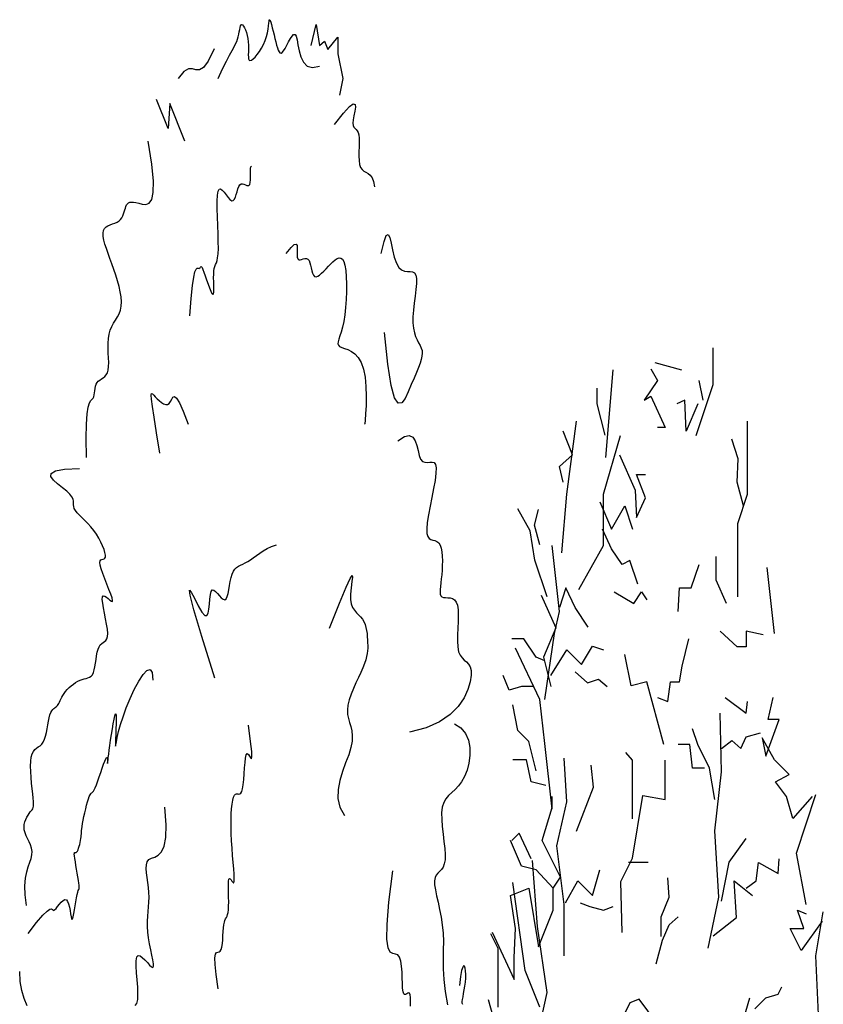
# Model space of a CAD drawing. Header units: metres. Extents: x 199581 to 207779, y 462378 to 466293.
# Tile 18 of 134: x 207327.27 to 207328.97, y 465960.75 to 465962.83. Entities that reach past the tile are written whole.
import ezdxf

# ---------------------------------------------------------------- set-up
doc = ezdxf.new("R2010")
doc.units = ezdxf.units.M
doc.layers.get('0').update_dxf_attribs({"lineweight": 25})
doc.layers.add('B-WE-GR-BOOM-SD', color=252, linetype='Continuous', lineweight=25, transparency=0.8)
doc.layers.add('B-WE-GR-HEESTER-SD', color=252, linetype='Continuous', lineweight=25, transparency=0.8)

# ---------------------------------------------------------------- blocks, each defined once
blk = doc.blocks.new('SGR-HEESTER_S01_C_ZIJ-D')
at = {"flags": 128}
for points in [[(0.1228, 4.4947), (0.3038, 4.6755), (0.3038, 4.8047)], [(-0.8338, 4.4172), (-0.7563, 4.7272)], [(-0.3575, 4.7309), (-0.2884, 4.6894), (-0.4266, 4.6204), (-0.3575, 4.6342), (-0.2055, 4.5238), (-0.2884, 4.5238)], [(-0.3167, 4.753), (-0.0323, 4.7272)], [(0.1952, 4.6204), (0.1537, 4.6894)], [(-0.8412, 4.4962), (-0.9241, 4.6066), (-0.9241, 4.6618)], [(0.1399, 4.6066), (0.0156, 4.51), (0.0017, 4.6204), (-0.0812, 4.6066)], [(-1.2992, 4.0814), (-1.2475, 4.288), (-1.1441, 4.5463)], [(0.5624, 3.9264), (0.5624, 4.1847), (0.6658, 4.288), (0.6658, 4.5463)], [(-1.2833, 4.3305), (-1.3248, 4.3857), (-1.1866, 4.4271), (-1.2833, 4.51)], [(-1.1183, 3.9522), (-0.8597, 4.1072), (-0.8597, 4.288), (-0.6787, 4.4947)], [(0.6235, 4.2477), (0.5545, 4.3305), (0.5683, 4.4133), (0.4992, 4.4824)], [(-0.6892, 4.4271), (-0.5233, 4.3029), (-0.5095, 4.2063), (-0.4128, 4.2753), (-0.5095, 4.3581), (-0.4128, 4.3581)], [(-1.4544, 3.9264), (-1.5837, 4.0555), (-1.6354, 4.1589), (-1.7646, 4.2364)], [(-0.8964, 4.2615), (-0.7721, 4.1648), (-0.6339, 4.2477), (-0.551, 4.1648)], [(-1.5321, 4.1096), (-1.5873, 4.1787), (-1.5459, 4.2339)], [(-0.4957, 3.9716), (-0.5786, 4.0544), (-0.6615, 4.0406), (-0.7721, 4.0958), (-0.8688, 4.1648)], [(-1.4802, 3.5647), (-1.3768, 3.7972), (-1.3251, 3.8747), (-1.4027, 4.1072)], [(0.4439, 3.9026), (0.3334, 3.9854), (0.3334, 4.0682)], [(-0.0674, 3.8749), (-0.0535, 3.9578), (0.0708, 3.9578), (0.1537, 4.0406)], [(0.9502, 3.7972), (0.8726, 4.0297)], [(-1.0208, 3.8197), (-1.159, 3.8887), (-1.2557, 3.9578), (-1.3248, 3.8887)], [(-1.519, 3.9328), (-1.3639, 3.8166), (-1.4932, 3.7133), (-1.4156, 3.61)], [(-0.7444, 3.944), (-0.5372, 3.9026), (-0.4543, 3.944), (-0.399, 3.9164)], [(0.8308, 3.7921), (0.6512, 3.8059), (0.6512, 3.7507), (0.5545, 3.7507), (0.3748, 3.8059)], [(-1.4802, 3.7004), (-1.5707, 3.7133), (-1.7, 3.7779), (-1.8293, 3.7779)], [(-1.4156, 3.6487), (-1.2475, 3.7391), (-1.0924, 3.6874), (-0.976, 3.752), (-0.8597, 3.7391)], [(-0.2884, 3.5712), (-0.1779, 3.5574), (-0.1503, 3.6265), (-0.0535, 3.6265), (-0.0259, 3.6817), (0.0432, 3.7783)], [(-1.4027, 3.1773), (-1.4802, 3.4098), (-1.5319, 3.5647), (-1.7905, 3.7456)], [(-0.2194, 3.4056), (-0.399, 3.6265), (-0.5648, 3.6126), (-0.6339, 3.7231)], [(-1.5966, 3.61), (-1.7259, 3.61), (-1.8551, 3.597), (-1.9198, 3.6487)], [(-1.157, 3.6616), (-1.0278, 3.6229), (-0.9114, 3.6358), (-0.8209, 3.61)], [(-1.5707, 3.3129), (-1.6483, 3.4162), (-1.7646, 3.455), (-1.8164, 3.5454)], [(0.4301, 3.5712), (0.6512, 3.516), (0.665, 3.5574)], [(1.351, 3.2225), (1.1441, 3.145), (1.0795, 3.2225), (0.9631, 3.2741), (1.1053, 3.3), (0.9502, 3.3516), (0.8209, 3.4291), (0.8597, 3.3646), (1.0019, 3.4937), (0.8856, 3.4937), (0.9373, 3.5712)], [(0.2505, 2.6877), (0.361, 2.8672), (0.3195, 3.1019), (0.3886, 3.3089), (0.3748, 3.516)], [(0.3195, 3.2123), (0.2643, 3.3227), (0.1399, 3.4056), (0.0846, 3.4608)], [(0.3886, 3.3918), (0.4992, 3.4194), (0.5959, 3.3918), (0.6512, 3.4332), (0.8032, 3.447)], [(0.209, 3.3227), (0.0846, 3.3227), (0.057, 3.4056), (-0.0674, 3.4056)], [(-0.551, 3.1433), (-0.551, 3.3503), (-0.6201, 3.378)], [(-1.4673, 3.2612), (-1.6224, 3.2741), (-1.6742, 3.3516), (-1.8164, 3.3516)], [(-1.2734, 2.6606), (-1.2734, 2.8415), (-1.351, 3.0481), (-1.2475, 3.2031), (-1.2734, 3.3581)], [(-0.6615, 2.7429), (-0.6753, 2.9224), (-0.551, 3.0052), (-0.4404, 3.2261), (-0.2055, 3.2123), (-0.2055, 3.3503)], [(-1.1441, 3.0998), (-0.9631, 3.2548), (-0.989, 3.3323)], [(1.2863, 2.8415), (1.1829, 3.0223), (1.3897, 3.2289)], [(-2.0361, 2.7446), (-1.8034, 2.5767), (-1.8034, 2.6542), (-1.7905, 2.7575), (-1.8422, 2.8738), (-1.6483, 2.8996), (-1.5449, 2.6929), (-1.3897, 2.8221), (-1.3897, 2.8996), (-1.3122, 2.9383), (-1.5061, 3.0675), (-1.4027, 3.1837), (-1.4027, 3.2225)], [(-1.6224, 3.0029), (-1.7517, 3.0933), (-1.8293, 3.0675)], [(-1.3897, 2.8996), (-1.5707, 2.9642), (-1.7259, 2.9771), (-1.8422, 3.0675)], [(0.3886, 2.8534), (0.4715, 2.9914), (0.6512, 3.0742)], [(-1.2475, 2.0149), (-1.5578, 2.3765), (-1.4544, 2.5315), (-1.5578, 2.764), (-1.6095, 2.9965)], [(-0.5924, 2.9914), (-0.4819, 2.9914), (-0.3852, 2.9914)], [(0.6529, 2.8996), (0.7563, 2.9254), (0.7821, 2.99), (0.989, 2.9512), (1.0019, 3.0029)], [(-1.2605, 2.8479), (-1.1312, 2.9254), (-0.976, 2.8738), (-0.8985, 2.9642)], [(-1.5319, 2.4798), (-1.6871, 2.609), (-1.8164, 2.919)], [(-0.247, 2.7291), (-0.247, 2.7981), (-0.1641, 2.8672), (-0.1779, 2.9362)], [(0.3038, 2.7317), (0.5494, 2.7963), (0.5236, 2.9254), (0.7175, 2.8738)], [(-1.1053, 2.8479), (-1.0019, 2.835), (-0.8597, 2.8221), (-0.7563, 2.835)], [(1.4544, 2.7833), (1.2346, 2.68), (1.1183, 2.7575), (1.2605, 2.7575), (1.1958, 2.8221), (1.2863, 2.8092)], [(1.4415, 2.2732), (1.3897, 2.6606), (1.4673, 2.8156)], [(-0.3023, 2.6325), (-0.2332, 2.7153), (-0.1641, 2.7705), (-0.0674, 2.7981)], [(-1.9715, 2.4798), (-1.9715, 2.6865), (-2.0491, 2.7381)], [(0.7433, 2.4734), (0.8597, 2.5121), (0.989, 2.525), (1.0278, 2.5509)], [(-1.6095, 2.2473), (-1.7905, 2.3507), (-1.9456, 2.3507), (-2.0749, 2.5057)], [(-0.2055, 2.384), (-0.4819, 2.5082), (-0.5786, 2.4944), (-0.6615, 2.4392)], [(0.5882, 2.3959), (0.6916, 2.5121)]]:
    blk.add_lwpolyline(points, dxfattribs=at)
blk = doc.blocks.new('SGR-BOOM_S01_K_ZIJ-D')
for points in [[(-0.7043, 13.8083), (-0.6075, 13.8912), (-0.5271, 13.957), (-0.4613, 14.0084), (-0.4084, 14.048), (-0.3667, 14.0786), (-0.3343, 14.1028), (-0.3095, 14.1233), (-0.2907, 14.1427), (-0.276, 14.1632), (-0.2645, 14.1843), (-0.2552, 14.205), (-0.247, 14.2242), (-0.2389, 14.241), (-0.2299, 14.2542), (-0.2191, 14.2629), (-0.2054, 14.2661), (-0.1883, 14.2629), (-0.1685, 14.2539), (-0.1473, 14.2397), (-0.126, 14.2213), (-0.1058, 14.1992), (-0.088, 14.1744), (-0.0737, 14.1474), (-0.0643, 14.1192), (-0.0603, 14.0905), (-0.0604, 14.0622), (-0.0624, 14.0355), (-0.0643, 14.0113), (-0.0639, 13.9907), (-0.0593, 13.9747), (-0.0484, 13.9643), (-0.0291, 13.9606), (0, 13.9643), (0.0371, 13.9748), (0.0798, 13.9913), (0.1258, 14.0127), (0.1726, 14.0383), (0.2178, 14.0672), (0.259, 14.0983), (0.2938, 14.131), (0.3205, 14.1641), (0.3398, 14.1965), (0.3534, 14.227), (0.3627, 14.2543), (0.3692, 14.2772), (0.3745, 14.2945), (0.3801, 14.3049), (0.3875, 14.3072), (0.3978, 14.3006), (0.4109, 14.2861), (0.4262, 14.2653), (0.4432, 14.2396), (0.4613, 14.2107), (0.4799, 14.18), (0.4985, 14.149), (0.5166, 14.1192), (0.5338, 14.0921), (0.5506, 14.0685), (0.5677, 14.0491), (0.5857, 14.0348), (0.6054, 14.0262), (0.6274, 14.0242), (0.6524, 14.0295), (0.6812, 14.0428), (0.714, 14.0643), (0.7498, 14.0911), (0.7872, 14.1197), (0.8247, 14.1468), (0.861, 14.1687), (0.8947, 14.1821), (0.9243, 14.1834), (0.9484, 14.1693), (0.967, 14.1377), (0.9851, 14.0935), (1.0092, 14.0428), (1.0457, 13.9921), (1.101, 13.9475), (1.1816, 13.9153), (1.2939, 13.902), (1.4443, 13.9136)], [(-0.7855, 14.06), (-0.9139, 13.9565), (-1.0155, 13.9019), (-1.0989, 13.8821), (-1.173, 13.883), (-1.2465, 13.8905), (-1.3281, 13.8904), (-1.4267, 13.8686), (-1.5509, 13.8109)], [(1.7616, 13.4206), (1.9516, 13.5168), (2.0798, 13.5724), (2.1569, 13.5946), (2.1937, 13.5906), (2.2012, 13.5678), (2.1899, 13.5334), (2.1709, 13.4946), (2.1548, 13.4588), (2.1502, 13.4316), (2.1566, 13.4122), (2.1713, 13.3985), (2.1915, 13.388), (2.2144, 13.3784), (2.2374, 13.3676), (2.2576, 13.353), (2.2723, 13.3326), (2.2796, 13.3046), (2.2811, 13.2705), (2.2794, 13.2324), (2.277, 13.1925), (2.2764, 13.1528), (2.2801, 13.1156), (2.2906, 13.0828), (2.3104, 13.0568), (2.3411, 13.0387), (2.3802, 13.0262), (2.4246, 13.0162), (2.4707, 13.0054), (2.5153, 12.9909), (2.5551, 12.9693), (2.5867, 12.9375), (2.6067, 12.8924)], [(-3.4874, 10.6027), (-3.4936, 10.7648), (-3.4877, 10.8854), (-3.4724, 10.9712), (-3.4503, 11.0286), (-3.4243, 11.0641), (-3.397, 11.0843), (-3.3711, 11.0956), (-3.3494, 11.1045), (-3.3339, 11.1164), (-3.3233, 11.1314), (-3.316, 11.1487), (-3.3101, 11.1673), (-3.3038, 11.1864), (-3.2953, 11.2049), (-3.2827, 11.222), (-3.2642, 11.2367), (-3.2387, 11.2485), (-3.2077, 11.2582), (-3.1734, 11.2671), (-3.138, 11.2764), (-3.1037, 11.2873), (-3.0727, 11.3011), (-3.0472, 11.3191), (-3.0294, 11.3424), (-3.0207, 11.3719), (-3.0192, 11.4066), (-3.0223, 11.4451), (-3.0272, 11.4862), (-3.0313, 11.5283), (-3.0319, 11.5701), (-3.0263, 11.6104), (-3.0118, 11.6475), (-2.9867, 11.6807), (-2.9532, 11.7107), (-2.9145, 11.7384), (-2.8737, 11.765), (-2.8341, 11.7916), (-2.7987, 11.8193), (-2.7707, 11.8492), (-2.7534, 11.8824), (-2.7489, 11.9198), (-2.7565, 11.9607), (-2.7742, 12.0046), (-2.8003, 12.0506), (-2.8331, 12.098), (-2.8706, 12.1459), (-2.9112, 12.1938), (-2.953, 12.2407), (-2.9943, 12.286), (-3.0334, 12.3293), (-3.0687, 12.3701), (-3.0984, 12.408), (-3.121, 12.4426), (-3.1348, 12.4734), (-3.1381, 12.5002), (-3.1293, 12.5224), (-3.1075, 12.5399), (-3.0747, 12.5534), (-3.0336, 12.5638), (-2.987, 12.5722), (-2.9376, 12.5796), (-2.8882, 12.5867), (-2.8416, 12.5947), (-2.8005, 12.6045), (-2.7669, 12.6168), (-2.7403, 12.6312), (-2.7193, 12.6472), (-2.7027, 12.664), (-2.6891, 12.6811), (-2.6772, 12.6979), (-2.6657, 12.7137), (-2.6534, 12.7279), (-2.6388, 12.74), (-2.621, 12.7498), (-2.5986, 12.7572), (-2.5707, 12.762), (-2.536, 12.7643), (-2.4935, 12.7638), (-2.442, 12.7605), (-2.3803, 12.7543), (-2.3088, 12.7464), (-2.2344, 12.7435), (-2.1651, 12.7536), (-2.1092, 12.7847), (-2.0749, 12.8449), (-2.0704, 12.9421), (-2.104, 13.0843), (-2.184, 13.2796)], [(-1.3031, 11.8002), (-1.276, 11.9492), (-1.2481, 12.0568), (-1.2201, 12.1297), (-1.1928, 12.1743), (-1.167, 12.1974), (-1.1435, 12.2054), (-1.1231, 12.2049), (-1.1066, 12.2026), (-1.0943, 12.2035), (-1.0855, 12.2074), (-1.0786, 12.2125), (-1.0724, 12.2169), (-1.0655, 12.219), (-1.0565, 12.2171), (-1.0442, 12.2092), (-1.0272, 12.1938), (-1.0046, 12.1698), (-0.9776, 12.1393), (-0.9479, 12.1052), (-0.9171, 12.0704), (-0.8868, 12.0379), (-0.8587, 12.0104), (-0.8345, 11.9909), (-0.8158, 11.9823), (-0.8037, 11.9866), (-0.7973, 12.0019), (-0.795, 12.0259), (-0.7953, 12.0557), (-0.7968, 12.0889), (-0.7978, 12.1227), (-0.7969, 12.1547), (-0.7925, 12.182), (-0.7837, 12.2031), (-0.7712, 12.2197), (-0.7566, 12.2343), (-0.7412, 12.2496), (-0.7263, 12.2682), (-0.7133, 12.2927), (-0.7036, 12.3257), (-0.6987, 12.3699), (-0.6992, 12.4268), (-0.7037, 12.4931), (-0.7103, 12.5649), (-0.717, 12.6378), (-0.7218, 12.7077), (-0.7226, 12.7704), (-0.7175, 12.8216), (-0.7045, 12.8572), (-0.6823, 12.8744), (-0.6521, 12.8757), (-0.616, 12.8652), (-0.576, 12.8469), (-0.534, 12.8247), (-0.4922, 12.8026), (-0.4524, 12.7847), (-0.4166, 12.7749), (-0.3864, 12.7761), (-0.361, 12.7869), (-0.3392, 12.8047), (-0.3198, 12.827), (-0.3014, 12.8512), (-0.2829, 12.8748), (-0.263, 12.8953), (-0.2406, 12.91), (-0.2146, 12.9172), (-0.1861, 12.9183), (-0.1564, 12.9153), (-0.1268, 12.9104), (-0.0985, 12.9056), (-0.0729, 12.903), (-0.0513, 12.9047), (-0.0351, 12.9129), (-0.0249, 12.9289), (-0.0197, 12.9509), (-0.0178, 12.9764), (-0.0175, 13.0029), (-0.0172, 13.0279), (-0.0153, 13.0488), (-0.0099, 13.0632), (0.0004, 13.0686)], [(2.7478, 12.3284), (2.807, 12.4309), (2.8544, 12.4808), (2.8932, 12.4884), (2.9265, 12.4637), (2.9575, 12.417), (2.9893, 12.3584), (3.025, 12.2982), (3.0678, 12.2465), (3.1196, 12.2112), (3.1783, 12.1905), (3.2403, 12.1804), (3.3023, 12.1769), (3.3608, 12.1758), (3.4125, 12.1731), (3.454, 12.1648), (3.4818, 12.1468), (3.4937, 12.1161), (3.4924, 12.0744), (3.4815, 12.0242), (3.4649, 11.9684), (3.4464, 11.9095), (3.4298, 11.8503), (3.4188, 11.7934), (3.4172, 11.7415), (3.4277, 11.6968), (3.4483, 11.6586), (3.4759, 11.626), (3.5074, 11.5978), (3.5397, 11.5728), (3.5698, 11.5501), (3.5945, 11.5285), (3.6107, 11.5069), (3.616, 11.4842), (3.6104, 11.4595), (3.5946, 11.4318), (3.5691, 11.4005), (3.5347, 11.3644), (3.4921, 11.3227), (3.4418, 11.2746), (3.3845, 11.2191), (3.321, 11.1578), (3.2527, 11.1021), (3.1808, 11.0657), (3.1068, 11.0626), (3.0321, 11.1066), (2.9582, 11.2115), (2.8863, 11.3911), (2.818, 11.6592)], [(0.7396, 12.3284), (0.8398, 12.3797), (0.9068, 12.4048), (0.9469, 12.4089), (0.9666, 12.3972), (0.9722, 12.3749), (0.9702, 12.3472), (0.9669, 12.3193), (0.9688, 12.2964), (0.9808, 12.2824), (1.0021, 12.2763), (1.0304, 12.276), (1.0635, 12.2791), (1.099, 12.2835), (1.1347, 12.2868), (1.1684, 12.2869), (1.1977, 12.2816), (1.2211, 12.2693), (1.2395, 12.2512), (1.2547, 12.2295), (1.2682, 12.2061), (1.2816, 12.1829), (1.2968, 12.162), (1.3152, 12.1453), (1.3386, 12.135), (1.3681, 12.1323), (1.4033, 12.1367), (1.4432, 12.1468), (1.4868, 12.1615), (1.5331, 12.1794), (1.5813, 12.1994), (1.6302, 12.2203), (1.679, 12.2407), (1.7268, 12.2594), (1.7729, 12.2751), (1.8166, 12.2864), (1.8574, 12.292), (1.8946, 12.2903), (1.9276, 12.2802), (1.9558, 12.2601), (1.9785, 12.2287), (1.9953, 12.1854), (2.0062, 12.1321), (2.0114, 12.0715), (2.0109, 12.0063), (2.0048, 11.9392), (1.9934, 11.8729), (1.9768, 11.81), (1.9551, 11.7532), (1.9289, 11.7047), (1.9009, 11.6641), (1.8741, 11.6307), (1.8516, 11.6036), (1.8366, 11.5821), (1.8321, 11.5652), (1.8412, 11.5521), (1.867, 11.5421), (1.9114, 11.534), (1.9707, 11.5259), (2.0404, 11.5156), (2.1155, 11.5007), (2.1913, 11.479), (2.2629, 11.4484), (2.3258, 11.4066), (2.3749, 11.3513), (2.407, 11.2817), (2.424, 11.2027), (2.4292, 11.1206), (2.4259, 11.0418), (2.4176, 10.9724), (2.4075, 10.9188), (2.399, 10.8873), (2.3955, 10.8843)], [(-1.9376, 10.638), (-2.0071, 10.8123), (-2.0584, 10.9428), (-2.0929, 11.0354), (-2.1122, 11.0958), (-2.1176, 11.1298), (-2.1108, 11.1431), (-2.0933, 11.1416), (-2.0666, 11.131), (-2.0322, 11.1164), (-1.9921, 11.1001), (-1.9481, 11.0839), (-1.9021, 11.0693), (-1.8562, 11.058), (-1.8122, 11.0517), (-1.772, 11.052), (-1.7377, 11.0605), (-1.7099, 11.0775), (-1.6852, 11.0974), (-1.6588, 11.1132), (-1.626, 11.1178), (-1.5823, 11.1042), (-1.5229, 11.0654), (-1.4431, 10.9945), (-1.3382, 10.8843)], [(3.1002, 10.7437), (3.2383, 10.7801), (3.3404, 10.7882), (3.4133, 10.774), (3.464, 10.7438), (3.4992, 10.7039), (3.5259, 10.6605), (3.5509, 10.6198), (3.5812, 10.5879), (3.6218, 10.5695), (3.6706, 10.5621), (3.7234, 10.5614), (3.7764, 10.5635), (3.8256, 10.5639), (3.8669, 10.5588), (3.8964, 10.5437), (3.9101, 10.5147), (3.9054, 10.4689), (3.8856, 10.4092), (3.8553, 10.3399), (3.8192, 10.2652), (3.782, 10.1894), (3.7484, 10.1168), (3.723, 10.0516), (3.7106, 9.9981), (3.7145, 9.9593), (3.7328, 9.9335), (3.7622, 9.9176), (3.7995, 9.9085), (3.8415, 9.9034), (3.8849, 9.899), (3.9266, 9.8924), (3.9632, 9.8806), (3.9922, 9.8613), (4.0138, 9.8351), (4.0285, 9.8034), (4.0373, 9.7676), (4.0409, 9.729), (4.04, 9.689), (4.0354, 9.649), (4.0278, 9.6104), (4.0181, 9.5744), (4.008, 9.5414), (3.9991, 9.5117), (3.9932, 9.4856), (3.992, 9.4633), (3.9971, 9.4452), (4.0104, 9.4315), (4.0335, 9.4225), (4.0674, 9.418), (4.1096, 9.4164), (4.1571, 9.4156), (4.2067, 9.4136), (4.2551, 9.4084), (4.2993, 9.3977), (4.3361, 9.3796), (4.3623, 9.352), (4.3758, 9.3137), (4.3792, 9.2666), (4.3759, 9.2137), (4.3697, 9.1576), (4.364, 9.1012), (4.3624, 9.0474), (4.3685, 8.999), (4.3859, 8.9588), (4.4167, 8.9285), (4.4577, 8.9061), (4.5042, 8.8884), (4.5513, 8.8722), (4.5945, 8.8543), (4.6289, 8.8317), (4.6499, 8.801), (4.6528, 8.7592), (4.6327, 8.7043), (4.5836, 8.6394), (4.4997, 8.5688), (4.375, 8.4965), (4.2033, 8.4271), (3.9786, 8.3646), (3.6951, 8.3135), (3.3466, 8.2779)], [(-4.7556, 6.8101), (-4.7853, 6.9012), (-4.7908, 6.9777), (-4.7778, 7.0416), (-4.7523, 7.0949), (-4.7201, 7.1395), (-4.6873, 7.1773), (-4.6596, 7.2104), (-4.6429, 7.2405), (-4.6416, 7.2694), (-4.6537, 7.2975), (-4.6756, 7.3248), (-4.7035, 7.3513), (-4.734, 7.3771), (-4.7634, 7.4023), (-4.7881, 7.4269), (-4.8044, 7.451), (-4.8098, 7.4746), (-4.8052, 7.4974), (-4.7926, 7.5192), (-4.7738, 7.5397), (-4.751, 7.5586), (-4.7259, 7.5756), (-4.7007, 7.5904), (-4.6771, 7.6028), (-4.6569, 7.6126), (-4.6404, 7.6211), (-4.6275, 7.6296), (-4.6183, 7.6395), (-4.6128, 7.6521), (-4.6109, 7.6688), (-4.6128, 7.6911), (-4.6183, 7.7202), (-4.6272, 7.757), (-4.6382, 7.7999), (-4.6496, 7.8468), (-4.66, 7.8957), (-4.6675, 7.9443), (-4.6707, 7.9905), (-4.668, 8.0323), (-4.6576, 8.0675), (-4.6387, 8.0946), (-4.6124, 8.1149), (-4.5806, 8.1301), (-4.5451, 8.1421), (-4.5078, 8.1527), (-4.4705, 8.1638), (-4.435, 8.1772), (-4.4032, 8.1946), (-4.3764, 8.2176), (-4.3542, 8.245), (-4.3355, 8.2755), (-4.3194, 8.3077), (-4.3049, 8.3402), (-4.2911, 8.3714), (-4.2769, 8.4), (-4.2613, 8.4245), (-4.2437, 8.4439), (-4.2244, 8.4587), (-4.204, 8.4699), (-4.183, 8.4783), (-4.1619, 8.4848), (-4.1415, 8.4905), (-4.1222, 8.4962), (-4.1046, 8.5027), (-4.0891, 8.511), (-4.0748, 8.5209), (-4.061, 8.5323), (-4.0465, 8.545), (-4.0304, 8.5588), (-4.0117, 8.5736), (-3.9895, 8.5893), (-3.9627, 8.6055), (-3.9308, 8.6222), (-3.8941, 8.639), (-3.8537, 8.6554), (-3.8104, 8.671), (-3.765, 8.6855), (-3.7184, 8.6985), (-3.6715, 8.7095), (-3.625, 8.7181), (-3.5799, 8.7243), (-3.5367, 8.7288), (-3.4957, 8.7327), (-3.4574, 8.7371), (-3.4224, 8.7431), (-3.3911, 8.7518), (-3.3639, 8.7643), (-3.3412, 8.7817), (-3.3234, 8.8046), (-3.3091, 8.8319), (-3.2972, 8.8621), (-3.2862, 8.8936), (-3.2748, 8.9248), (-3.2615, 8.9543), (-3.245, 8.9805), (-3.2239, 9.0017), (-3.1974, 9.0172), (-3.1673, 9.0283), (-3.1358, 9.0369), (-3.1053, 9.0451), (-3.0779, 9.055), (-3.0561, 9.0685), (-3.0421, 9.0876), (-3.0381, 9.1143), (-3.0456, 9.1498), (-3.0619, 9.1921), (-3.0837, 9.2381), (-3.1073, 9.285), (-3.1294, 9.3298), (-3.1463, 9.3697), (-3.1546, 9.4016), (-3.1508, 9.4227), (-3.1327, 9.431), (-3.1034, 9.4291), (-3.0672, 9.4203), (-3.0285, 9.408), (-2.9916, 9.3957), (-2.9609, 9.3869), (-2.9407, 9.3849), (-2.9355, 9.3932), (-2.948, 9.4143), (-2.9753, 9.446), (-3.013, 9.4855), (-3.0565, 9.5296), (-3.1014, 9.5753), (-3.1432, 9.6195), (-3.1774, 9.6593), (-3.1996, 9.6916), (-3.2066, 9.7142), (-3.2005, 9.7284), (-3.185, 9.7365), (-3.1634, 9.7405), (-3.1393, 9.7427), (-3.1162, 9.7452), (-3.0976, 9.7503), (-3.0869, 9.7601), (-3.087, 9.7762), (-3.0976, 9.798), (-3.1181, 9.8244), (-3.1474, 9.8543), (-3.1847, 9.8865), (-3.2293, 9.9198), (-3.2801, 9.9531), (-3.3364, 9.9853), (-3.397, 10.0153), (-3.4598, 10.0432), (-3.5223, 10.0691), (-3.5822, 10.0929), (-3.6371, 10.115), (-3.6845, 10.1353), (-3.7221, 10.154), (-3.7474, 10.1712), (-3.7593, 10.1871), (-3.7623, 10.2024), (-3.7618, 10.2176), (-3.7636, 10.2335), (-3.7733, 10.2508), (-3.7966, 10.2702), (-3.8391, 10.2923), (-3.9064, 10.3178), (-3.9996, 10.3471), (-4.1011, 10.3786), (-4.1887, 10.4105), (-4.2401, 10.4408), (-4.2332, 10.4676), (-4.1457, 10.4892), (-3.9554, 10.5035), (-3.6401, 10.5087)], [(-0.7745, 8.7356), (-1.0468, 9.0878), (-1.2148, 9.3141), (-1.2967, 9.437), (-1.3105, 9.4792), (-1.2742, 9.4633), (-1.2058, 9.4119), (-1.1234, 9.3478), (-1.045, 9.2935), (-0.9848, 9.2668), (-0.9428, 9.2665), (-0.915, 9.2862), (-0.8974, 9.3199), (-0.8861, 9.3612), (-0.8772, 9.4041), (-0.8668, 9.4422), (-0.851, 9.4695), (-0.8268, 9.4814), (-0.7953, 9.4799), (-0.7584, 9.4688), (-0.7182, 9.4518), (-0.6766, 9.4326), (-0.6356, 9.4149), (-0.5972, 9.4025), (-0.5634, 9.399), (-0.5357, 9.4071), (-0.5131, 9.4255), (-0.4943, 9.4517), (-0.4777, 9.4834), (-0.4619, 9.5181), (-0.4455, 9.5534), (-0.427, 9.587), (-0.405, 9.6163), (-0.3784, 9.6396), (-0.347, 9.6576), (-0.3113, 9.6714), (-0.2714, 9.6824), (-0.2277, 9.6917), (-0.1804, 9.7006), (-0.1298, 9.7103), (-0.0762, 9.722), (-0.0196, 9.7368), (0.0406, 9.754), (0.1054, 9.7728), (0.1756, 9.7925), (0.2521, 9.8122), (0.3358, 9.8311), (0.4276, 9.8483), (0.5283, 9.863)], [(1.6556, 9.1586), (1.8675, 9.3686), (2.0094, 9.5048), (2.0939, 9.5792), (2.1335, 9.6039), (2.1409, 9.5908), (2.1288, 9.5522), (2.1095, 9.4998), (2.0959, 9.4459), (2.0978, 9.4002), (2.1147, 9.3633), (2.1432, 9.3336), (2.1803, 9.3094), (2.2225, 9.289), (2.2668, 9.2709), (2.3098, 9.2532), (2.3483, 9.2345), (2.3798, 9.2135), (2.4046, 9.1902), (2.4233, 9.1653), (2.4371, 9.1392), (2.4467, 9.1127), (2.4531, 9.0861), (2.4572, 9.0601), (2.4598, 9.0351), (2.4616, 9.0116), (2.4616, 8.9889), (2.4587, 8.9662), (2.4517, 8.9427), (2.4396, 8.9175), (2.421, 8.8898), (2.3949, 8.8589), (2.36, 8.8238), (2.3161, 8.7841), (2.2658, 8.7406), (2.2127, 8.6945), (2.1605, 8.647), (2.1127, 8.5992), (2.0728, 8.5522), (2.0445, 8.5074), (2.0314, 8.4658), (2.0354, 8.4281), (2.0524, 8.3931), (2.0767, 8.3593), (2.1026, 8.3248), (2.1244, 8.2882), (2.1363, 8.2477), (2.1327, 8.2018), (2.1078, 8.1486), (2.0589, 8.0873), (1.995, 8.019), (1.9283, 7.9458), (1.8708, 7.8696), (1.8344, 7.7924), (1.8313, 7.7159), (1.8734, 7.6423), (1.9729, 7.5734)], [(-4.7258, 6.5751), (-4.5442, 6.6677), (-4.412, 6.7289), (-4.3207, 6.7647), (-4.2619, 6.781), (-4.2272, 6.7837), (-4.2081, 6.7785), (-4.1962, 6.7715), (-4.1831, 6.7685), (-4.1621, 6.7739), (-4.1335, 6.7864), (-4.0992, 6.8034), (-4.0614, 6.822), (-4.0219, 6.8396), (-3.9829, 6.8535), (-3.9462, 6.8609), (-3.914, 6.8591), (-3.8876, 6.8463), (-3.8667, 6.8248), (-3.8502, 6.7978), (-3.8369, 6.7685), (-3.826, 6.7401), (-3.8163, 6.7159), (-3.8068, 6.699), (-3.7966, 6.6926), (-3.7847, 6.699), (-3.7714, 6.7166), (-3.7571, 6.7424), (-3.7421, 6.774), (-3.727, 6.8085), (-3.7119, 6.8434), (-3.6975, 6.8758), (-3.684, 6.9031), (-3.6719, 6.9234), (-3.6614, 6.9377), (-3.6529, 6.9479), (-3.6466, 6.9557), (-3.6428, 6.9631), (-3.6418, 6.9719), (-3.644, 6.9839), (-3.6495, 7.001), (-3.6585, 7.0243), (-3.6702, 7.0527), (-3.6836, 7.0844), (-3.6978, 7.1177), (-3.7117, 7.1508), (-3.7244, 7.1818), (-3.735, 7.2091), (-3.7424, 7.2308), (-3.746, 7.2457), (-3.7458, 7.2547), (-3.7425, 7.2592), (-3.7364, 7.2607), (-3.728, 7.2606), (-3.7178, 7.2603), (-3.7062, 7.2613), (-3.6937, 7.265), (-3.6806, 7.2724), (-3.6675, 7.2833), (-3.6546, 7.2967), (-3.6423, 7.3121), (-3.6309, 7.3286), (-3.6207, 7.3455), (-3.6121, 7.3621), (-3.6055, 7.3776), (-3.601, 7.3915), (-3.5981, 7.4043), (-3.5959, 7.417), (-3.5939, 7.4302), (-3.5911, 7.4448), (-3.5869, 7.4615), (-3.5805, 7.4813), (-3.5712, 7.5048), (-3.5585, 7.5325), (-3.5429, 7.5634), (-3.5251, 7.596), (-3.5058, 7.6289), (-3.4859, 7.6606), (-3.466, 7.6898), (-3.447, 7.7149), (-3.4295, 7.7346), (-3.414, 7.748), (-3.4, 7.7564), (-3.3867, 7.7617), (-3.3733, 7.7658), (-3.3589, 7.7706), (-3.3429, 7.7779), (-3.3243, 7.7898), (-3.3024, 7.808), (-3.2767, 7.8338), (-3.2481, 7.8655), (-3.2177, 7.9009), (-3.1869, 7.9377), (-3.1567, 7.9736), (-3.1284, 8.0062), (-3.1032, 8.0334), (-3.0823, 8.0527), (-3.0665, 8.0627), (-3.0555, 8.0645), (-3.0484, 8.0601), (-3.0443, 8.0515), (-3.0426, 8.0406), (-3.0423, 8.0293), (-3.0428, 8.0197), (-3.0431, 8.0136), (-3.0426, 8.0127), (-3.0409, 8.0173), (-3.0379, 8.0276), (-3.0333, 8.0436), (-3.0268, 8.0652), (-3.0183, 8.0927), (-3.0075, 8.126), (-2.9941, 8.1653), (-2.9782, 8.2099), (-2.9605, 8.2575), (-2.9418, 8.305), (-2.9231, 8.3493), (-2.9053, 8.3875), (-2.8894, 8.4164), (-2.8762, 8.433), (-2.8668, 8.4343), (-2.8615, 8.4185), (-2.86, 8.3888), (-2.8613, 8.3496), (-2.8643, 8.3053), (-2.8683, 8.2603), (-2.8723, 8.219), (-2.8754, 8.1858), (-2.8766, 8.1652), (-2.8749, 8.1606), (-2.8689, 8.1715), (-2.8568, 8.1966), (-2.8371, 8.2343), (-2.8081, 8.2832), (-2.7682, 8.342), (-2.7157, 8.4091), (-2.6491, 8.4832), (-2.5679, 8.562), (-2.4772, 8.6397), (-2.3833, 8.7098), (-2.2923, 8.7659), (-2.2107, 8.8013), (-2.1446, 8.8095), (-2.1003, 8.7839), (-2.0842, 8.7181)], [(-0.7043, 6.1056), (-0.747, 6.2277), (-0.7676, 6.3127), (-0.7703, 6.3674), (-0.7592, 6.3984), (-0.7383, 6.4128), (-0.7117, 6.4172), (-0.6836, 6.4185), (-0.6581, 6.4236), (-0.6383, 6.4377), (-0.6239, 6.4601), (-0.6137, 6.4888), (-0.6065, 6.5215), (-0.6009, 6.5559), (-0.5959, 6.5901), (-0.5901, 6.6217), (-0.5823, 6.6486), (-0.5717, 6.6693), (-0.5588, 6.685), (-0.5445, 6.6974), (-0.5297, 6.7085), (-0.5154, 6.7201), (-0.5025, 6.7339), (-0.4918, 6.7518), (-0.4844, 6.7758), (-0.4808, 6.8068), (-0.4801, 6.8431), (-0.4813, 6.8823), (-0.4831, 6.9219), (-0.4845, 6.9594), (-0.4843, 6.9924), (-0.4813, 7.0185), (-0.4745, 7.035), (-0.463, 7.0406), (-0.448, 7.0375), (-0.4307, 7.0289), (-0.4128, 7.018), (-0.3955, 7.008), (-0.3803, 7.0021), (-0.3687, 7.0036), (-0.3621, 7.0156), (-0.3614, 7.0405), (-0.3658, 7.077), (-0.374, 7.123), (-0.3847, 7.1764), (-0.3965, 7.2351), (-0.4082, 7.297), (-0.4183, 7.3598), (-0.4256, 7.4216), (-0.4291, 7.4804), (-0.4287, 7.5354), (-0.4246, 7.5857), (-0.417, 7.6307), (-0.4062, 7.6698), (-0.3925, 7.7023), (-0.376, 7.7274), (-0.357, 7.7445), (-0.3358, 7.7534), (-0.3131, 7.7563), (-0.2895, 7.756), (-0.266, 7.7549), (-0.243, 7.756), (-0.2216, 7.7618), (-0.2023, 7.775), (-0.1859, 7.7984), (-0.1729, 7.8336), (-0.1624, 7.8774), (-0.1533, 7.926), (-0.1444, 7.9752), (-0.1345, 8.021), (-0.1226, 8.0592), (-0.1075, 8.0859), (-0.088, 8.0969), (-0.0639, 8.0905), (-0.038, 8.0744), (-0.0142, 8.0587), (0.0038, 8.0533), (0.0122, 8.0684), (0.0071, 8.1139), (-0.0152, 8.1998), (-0.0585, 8.3363)], [(4.2977, 8.3483), (4.4346, 8.3142), (4.5313, 8.267), (4.5922, 8.2102), (4.6217, 8.1472), (4.624, 8.0814), (4.6036, 8.0163), (4.5649, 7.9553), (4.5121, 7.9019), (4.4496, 7.8585), (4.3809, 7.8235), (4.3098, 7.7943), (4.2396, 7.7683), (4.1739, 7.7428), (4.1163, 7.7152), (4.0704, 7.683), (4.0396, 7.6435), (4.0262, 7.595), (4.0273, 7.5391), (4.0385, 7.4786), (4.0557, 7.416), (4.0745, 7.354), (4.0907, 7.2951), (4.1, 7.242), (4.0982, 7.1974), (4.0823, 7.1628), (4.0551, 7.1368), (4.0204, 7.1169), (3.9822, 7.1005), (3.9446, 7.0852), (3.9116, 7.0686), (3.887, 7.0481), (3.875, 7.0213), (3.8782, 6.9862), (3.8943, 6.9434), (3.9196, 6.8937), (3.9505, 6.8382), (3.9833, 6.7779), (4.0143, 6.7138), (4.0401, 6.6468), (4.0568, 6.5781), (4.0624, 6.508), (4.0611, 6.4353), (4.0585, 6.3584), (4.0605, 6.2753), (4.0726, 6.1844), (4.1007, 6.0839), (4.1504, 5.9721)], [(-2.4611, 5.9659), (-2.4246, 5.9823), (-2.4048, 6.0153), (-2.3998, 6.0627), (-2.4049, 6.1196), (-2.4157, 6.1811), (-2.4276, 6.2424), (-2.4361, 6.2985), (-2.4366, 6.3445), (-2.4245, 6.3756), (-2.3969, 6.3885), (-2.3564, 6.3858), (-2.3074, 6.3721), (-2.2542, 6.3515), (-2.2009, 6.3284), (-2.152, 6.3072), (-2.1115, 6.2922), (-2.0839, 6.2877), (-2.072, 6.2969), (-2.0739, 6.3187), (-2.0863, 6.3509), (-2.1058, 6.3911), (-2.1292, 6.4371), (-2.1532, 6.4866), (-2.1744, 6.5373), (-2.1895, 6.587), (-2.1962, 6.6339), (-2.1957, 6.6781), (-2.1903, 6.7203), (-2.1822, 6.761), (-2.1735, 6.8009), (-2.1664, 6.8405), (-2.1632, 6.8806), (-2.1661, 6.9217), (-2.1762, 6.9641), (-2.1909, 7.007), (-2.2064, 7.0489), (-2.219, 7.0886), (-2.225, 7.1249), (-2.2207, 7.1565), (-2.2023, 7.1821), (-2.1662, 7.2004), (-2.1106, 7.2116), (-2.0421, 7.2214), (-1.9689, 7.2367), (-1.8998, 7.2646), (-1.843, 7.3123), (-1.807, 7.3866), (-1.8004, 7.4948), (-1.8316, 7.6439)], [(3.3677, 5.9595), (3.3688, 5.9989), (3.3675, 6.0325), (3.3614, 6.0567), (3.349, 6.0691), (3.3315, 6.0722), (3.3103, 6.0691), (3.2873, 6.0633), (3.2641, 6.0583), (3.2423, 6.0573), (3.2235, 6.0637), (3.2096, 6.081), (3.2013, 6.1113), (3.1968, 6.1519), (3.1934, 6.199), (3.1883, 6.2486), (3.1791, 6.2968), (3.163, 6.3397), (3.1372, 6.3735), (3.0993, 6.3942), (3.0483, 6.4008), (2.991, 6.4039), (2.936, 6.417), (2.8917, 6.4535), (2.8669, 6.527), (2.87, 6.6508), (2.9096, 6.8385), (2.9943, 7.1034)], [(-4.743, 5.9612), (-4.8039, 6.0232), (-4.8545, 6.0921), (-4.8891, 6.1684), (-4.9019, 6.2524)], [(4.4728, 5.9747), (4.4649, 5.979), (4.4611, 5.9861), (4.4621, 5.9979), (4.4683, 6.0156), (4.4784, 6.0386), (4.491, 6.0659), (4.5046, 6.0964), (4.5175, 6.1289), (4.5284, 6.1624), (4.5357, 6.1958), (4.5378, 6.2279), (4.5338, 6.2575), (4.524, 6.2816), (4.5097, 6.297), (4.4917, 6.3008), (4.471, 6.2896), (4.4488, 6.2603), (4.4259, 6.2098), (4.4034, 6.1349)]]:
    blk.add_lwpolyline(points)
at = {"flags": 128}
for points in [[(1.2682, 14.0898), (1.3741, 14.2661), (1.4443, 14.0898), (1.5503, 14.1251), (1.6205, 14.0546), (1.8318, 14.1603), (1.8318, 14.0194), (1.9378, 13.8083), (1.8669, 13.6673)], [(-1.409, 13.2796), (-1.7256, 13.5968), (-1.7614, 13.3854), (-2.0078, 13.6321)]]:
    blk.add_lwpolyline(points, dxfattribs=at)

msp = doc.modelspace()

# ---------------------------------------------------------------- block references
at = {"layer": 'B-WE-GR-BOOM-SD', "xscale": 0.1, "yscale": 0.25, "zscale": 0.5}
msp.add_blockref('SGR-BOOM_S01_K_ZIJ-D', (207327.7557, 465959.2522), dxfattribs=at)
at = {"layer": 'B-WE-GR-HEESTER-SD', "xscale": 0.2, "yscale": 0.6, "zscale": 0.3}
msp.add_blockref('SGR-HEESTER_S01_C_ZIJ-D', (207328.6724, 465959.2522), dxfattribs=at)

doc.saveas('drawing.dxf')
